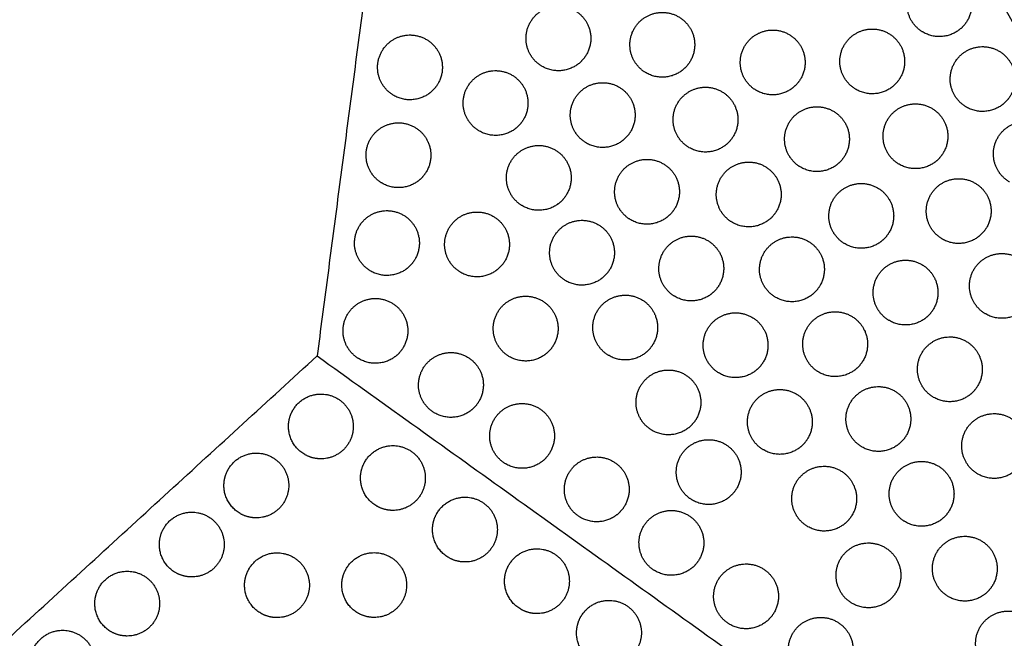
# Model space of a CAD drawing. Header units: millimetres. Extents: x -125 to 375, y 0 to 433.
# Tile 19 of 45: x -43 to 48, y 291 to 348. Entities that reach past the tile are written whole.
import ezdxf

# ---------------------------------------------------------------- set-up
doc = ezdxf.new("R2010")
doc.units = ezdxf.units.MM
doc.layers.add('Layer 01', color=18, linetype='Continuous', true_color=0x000000)

msp = doc.modelspace()

# ---------------------------------------------------------------- linework, layer by layer
at = {"layer": 'Layer 01'}
for points in [[(0, 433.013), (-62.5, 324.76), (-125, 216.506)], [(-125, 216.506, 76), (-62.5, 324.76, 76), (0, 433.013, 76)], [(0, 433.013, 76), (-7.61, 374.98, 81.5), (-15.22, 316.948, 87)], [(125, 216.506, 76), (62.5, 324.76, 76), (0, 433.013, 76)], [(-125, 216.506, 76), (-70.11, 266.727, 81.5), (-15.22, 316.948, 87)], [(-15.22, 316.948, 87), (54.89, 266.727, 81.5), (125, 216.506, 76)]]:
    msp.add_open_spline(points, degree=2, dxfattribs=at)
at = {"layer": 'Layer 01', "extrusion": (0.132203, 0.076328, 0.988279)}
for points in [[(39.782, 348.008, 77.243), (38.282, 350.606, 77.243), (40.88, 352.106, 76.78), (43.478, 353.606, 76.317), (44.978, 351.008, 76.317), (45.844, 349.508, 76.317), (44.978, 348.008, 76.548)], [(4.517, 344.846, 82.205), (3.017, 347.444, 82.205), (5.615, 348.944, 81.742), (8.213, 350.444, 81.278), (9.713, 347.846, 81.278), (10.579, 346.346, 81.278), (9.713, 344.846, 81.51)], [(14.133, 344.251, 80.965), (12.633, 346.849, 80.965), (15.232, 348.349, 80.501), (17.83, 349.849, 80.038), (19.33, 347.251, 80.038), (20.196, 345.751, 80.038), (19.33, 344.251, 80.27)], [(-9.222, 342.16, 84.25), (-10.722, 344.758, 84.25), (-8.124, 346.258, 83.787), (-5.526, 347.758, 83.324), (-4.026, 345.16, 83.324), (-3.16, 343.66, 83.324), (-4.026, 342.16, 83.555)], [(24.35, 342.617, 79.724), (22.85, 345.215, 79.724), (25.448, 346.715, 79.261), (28.046, 348.215, 78.797), (29.546, 345.617, 78.797), (30.412, 344.117, 78.797), (29.546, 342.617, 79.029)], [(33.566, 342.714, 78.484), (32.066, 345.312, 78.484), (34.664, 346.812, 78.02), (37.262, 348.312, 77.557), (38.762, 345.714, 77.557), (39.628, 344.214, 77.557), (38.762, 342.714, 77.789)], [(43.782, 341.08, 77.243), (42.282, 343.678, 77.243), (44.88, 345.178, 76.78), (47.478, 346.678, 76.317), (48.978, 344.08, 76.317), (49.844, 342.58, 76.317), (48.978, 341.08, 76.548)], [(-1.299, 338.86, 83.445), (-2.799, 341.458, 83.445), (-0.201, 342.958, 82.982), (2.397, 344.458, 82.519), (3.897, 341.86, 82.519), (4.763, 340.36, 82.519), (3.897, 338.86, 82.75)], [(8.617, 337.745, 82.205), (7.117, 340.343, 82.205), (9.715, 341.843, 81.742), (12.313, 343.343, 81.278), (13.813, 340.745, 81.278), (14.679, 339.245, 81.278), (13.813, 337.745, 81.51)], [(18.133, 337.323, 80.965), (16.633, 339.921, 80.965), (19.232, 341.421, 80.501), (21.83, 342.921, 80.038), (23.33, 340.323, 80.038), (24.196, 338.823, 80.038), (23.33, 337.323, 80.27)], [(28.45, 335.515, 79.724), (26.95, 338.113, 79.724), (29.548, 339.613, 79.261), (32.146, 341.113, 78.797), (33.646, 338.515, 78.797), (34.512, 337.015, 78.797), (33.646, 335.515, 79.029)], [(37.566, 335.786, 78.484), (36.066, 338.384, 78.484), (38.664, 339.884, 78.02), (41.262, 341.384, 77.557), (42.762, 338.786, 77.557), (43.628, 337.286, 77.557), (42.762, 335.786, 77.789)], [(-10.288, 334.03, 85.021), (-11.788, 336.628, 85.021), (-9.19, 338.128, 84.558), (-6.592, 339.628, 84.094), (-5.092, 337.03, 84.094), (-4.226, 335.53, 84.094), (-5.092, 334.03, 84.326)], [(47.782, 334.152, 77.243), (46.282, 336.75, 77.243), (48.88, 338.25, 76.78), (51.478, 339.75, 76.317), (52.978, 337.152, 76.317), (53.844, 335.652, 76.317), (52.978, 334.152, 76.548)], [(2.701, 331.932, 83.445), (1.201, 334.53, 83.445), (3.799, 336.03, 82.982), (6.397, 337.53, 82.519), (7.897, 334.932, 82.519), (8.763, 333.432, 82.519), (7.897, 331.932, 82.75)], [(12.717, 330.644, 82.205), (11.217, 333.242, 82.205), (13.815, 334.742, 81.742), (16.413, 336.242, 81.278), (17.913, 333.644, 81.278), (18.779, 332.144, 81.278), (17.913, 330.644, 81.51)], [(22.133, 330.395, 80.965), (20.633, 332.993, 80.965), (23.232, 334.493, 80.501), (25.83, 335.993, 80.038), (27.33, 333.395, 80.038), (28.196, 331.895, 80.038), (27.33, 330.395, 80.27)], [(32.55, 328.414, 79.724), (31.05, 331.012, 79.724), (33.648, 332.512, 79.261), (36.246, 334.012, 78.797), (37.746, 331.414, 78.797), (38.612, 329.914, 78.797), (37.746, 328.414, 79.029)], [(41.566, 328.858, 78.484), (40.066, 331.456, 78.484), (42.664, 332.956, 78.02), (45.262, 334.456, 77.557), (46.762, 331.858, 77.557), (47.628, 330.358, 77.557), (46.762, 328.858, 77.789)], [(-11.354, 325.899, 85.792), (-12.854, 328.497, 85.792), (-10.256, 329.997, 85.328), (-7.658, 331.497, 84.865), (-6.158, 328.899, 84.865), (-5.292, 327.399, 84.865), (-6.158, 325.899, 85.096)], [(-3.015, 325.772, 84.686), (-4.515, 328.37, 84.686), (-1.917, 329.87, 84.222), (0.681, 331.37, 83.759), (2.181, 328.772, 83.759), (3.047, 327.272, 83.759), (2.181, 325.772, 83.991)], [(6.701, 325.003, 83.445), (5.201, 327.601, 83.445), (7.799, 329.101, 82.982), (10.397, 330.601, 82.519), (11.897, 328.003, 82.519), (12.763, 326.503, 82.519), (11.897, 325.003, 82.75)], [(16.817, 323.542, 82.205), (15.317, 326.14, 82.205), (17.915, 327.64, 81.742), (20.513, 329.14, 81.278), (22.013, 326.542, 81.278), (22.879, 325.042, 81.278), (22.013, 323.542, 81.51)], [(26.133, 323.466, 80.965), (24.633, 326.065, 80.965), (27.232, 327.565, 80.501), (29.83, 329.065, 80.038), (31.33, 326.466, 80.038), (32.196, 324.966, 80.038), (31.33, 323.466, 80.27)], [(45.566, 321.93, 78.484), (44.066, 324.528, 78.484), (46.664, 326.028, 78.02), (49.262, 327.528, 77.557), (50.762, 324.93, 77.557), (51.628, 323.43, 77.557), (50.762, 321.93, 77.789)], [(36.65, 321.312, 79.724), (35.15, 323.91, 79.724), (37.748, 325.41, 79.261), (40.346, 326.91, 78.797), (41.846, 324.312, 78.797), (42.712, 322.812, 78.797), (41.846, 321.312, 79.029)], [(-12.42, 317.769, 86.562), (-13.92, 320.367, 86.562), (-11.322, 321.867, 86.099), (-8.724, 323.367, 85.635), (-7.224, 320.769, 85.635), (-6.358, 319.269, 85.635), (-7.224, 317.769, 85.867)], [(1.485, 317.978, 84.686), (-0.015, 320.576, 84.686), (2.583, 322.076, 84.222), (5.181, 323.576, 83.759), (6.681, 320.978, 83.759), (7.547, 319.478, 83.759), (6.681, 317.978, 83.991)], [(10.701, 318.075, 83.445), (9.201, 320.673, 83.445), (11.799, 322.173, 82.982), (14.397, 323.673, 82.519), (15.897, 321.075, 82.519), (16.763, 319.575, 82.519), (15.897, 318.075, 82.75)], [(20.917, 316.441, 82.205), (19.417, 319.039, 82.205), (22.015, 320.539, 81.742), (24.613, 322.039, 81.278), (26.113, 319.441, 81.278), (26.979, 317.941, 81.278), (26.113, 316.441, 81.51)], [(30.133, 316.538, 80.965), (28.633, 319.136, 80.965), (31.232, 320.636, 80.501), (33.83, 322.136, 80.038), (35.33, 319.538, 80.038), (36.196, 318.038, 80.038), (35.33, 316.538, 80.27)], [(40.75, 314.211, 79.724), (39.25, 316.809, 79.724), (41.848, 318.309, 79.261), (44.446, 319.809, 78.797), (45.946, 317.211, 78.797), (46.812, 315.711, 78.797), (45.946, 314.211, 79.029)], [(-5.429, 312.761, 86.014), (-6.929, 315.359, 86.014), (-4.331, 316.859, 85.55), (-1.733, 318.359, 85.087), (-0.233, 315.761, 85.087), (0.633, 314.261, 85.087), (-0.233, 312.761, 85.319)], [(14.701, 311.147, 83.445), (13.201, 313.745, 83.445), (15.799, 315.245, 82.982), (18.397, 316.745, 82.519), (19.897, 314.147, 82.519), (20.763, 312.647, 82.519), (19.897, 311.147, 82.75)], [(25.017, 309.339, 82.205), (23.517, 311.937, 82.205), (26.115, 313.437, 81.742), (28.713, 314.937, 81.278), (30.213, 312.339, 81.278), (31.079, 310.839, 81.278), (30.213, 309.339, 81.51)], [(34.133, 309.61, 80.965), (32.633, 312.208, 80.965), (35.232, 313.708, 80.501), (37.83, 315.208, 80.038), (39.33, 312.61, 80.038), (40.196, 311.11, 80.038), (39.33, 309.61, 80.27)], [(1.156, 308.044, 85.497), (-0.344, 310.642, 85.497), (2.254, 312.142, 85.034), (4.852, 313.642, 84.57), (6.352, 311.044, 84.57), (7.218, 309.544, 84.57), (6.352, 308.044, 84.802)], [(44.85, 307.11, 79.724), (43.35, 309.708, 79.724), (45.948, 311.208, 79.261), (48.546, 312.708, 78.797), (50.046, 310.11, 78.797), (50.912, 308.61, 78.797), (50.046, 307.11, 79.029)], [(18.426, 304.695, 83.445), (16.926, 307.293, 83.445), (19.524, 308.793, 82.982), (22.122, 310.293, 82.519), (23.622, 307.695, 82.519), (24.488, 306.195, 82.519), (23.622, 304.695, 82.75)], [(8.066, 303.094, 84.955), (6.566, 305.692, 84.955), (9.164, 307.192, 84.492), (11.762, 308.692, 84.028), (13.262, 306.094, 84.028), (14.128, 304.594, 84.028), (13.262, 303.094, 84.26)], [(38.133, 302.682, 80.965), (36.633, 305.28, 80.965), (39.232, 306.78, 80.501), (41.83, 308.28, 80.038), (43.33, 305.682, 80.038), (44.196, 304.182, 80.038), (43.33, 302.682, 80.27)], [(29.117, 302.238, 82.205), (27.617, 304.836, 82.205), (30.215, 306.336, 81.742), (32.813, 307.836, 81.278), (34.313, 305.238, 81.278), (35.179, 303.738, 81.278), (34.313, 302.238, 81.51)], [(14.976, 298.144, 84.413), (13.476, 300.742, 84.413), (16.074, 302.242, 83.949), (18.672, 303.742, 83.486), (20.172, 301.144, 83.486), (21.038, 299.644, 83.486), (20.172, 298.144, 83.718)], [(42.133, 295.754, 80.965), (40.633, 298.352, 80.965), (43.232, 299.852, 80.501), (45.83, 301.352, 80.038), (47.33, 298.754, 80.038), (48.196, 297.254, 80.038), (47.33, 295.754, 80.27)], [(33.217, 295.136, 82.205), (31.717, 297.735, 82.205), (34.315, 299.235, 81.742), (36.913, 300.735, 81.278), (38.413, 298.136, 81.278), (39.279, 296.636, 81.278), (38.413, 295.136, 81.51)], [(21.886, 293.194, 83.871), (20.386, 295.792, 83.871), (22.984, 297.292, 83.407), (25.583, 298.792, 82.944), (27.083, 296.194, 82.944), (27.949, 294.694, 82.944), (27.083, 293.194, 83.176)], [(28.796, 288.245, 83.329), (27.296, 290.843, 83.329), (29.895, 292.343, 82.865), (32.493, 293.843, 82.402), (33.993, 291.245, 82.402), (34.859, 289.745, 82.402), (33.993, 288.245, 82.634)], [(46.133, 288.825, 80.965), (44.633, 291.424, 80.965), (47.232, 292.924, 80.501), (49.83, 294.424, 80.038), (51.33, 291.825, 80.038), (52.196, 290.325, 80.038), (51.33, 288.825, 80.27)]]:
    msp.add_rational_spline(points, [1, 0.707106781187, 1, 0.707106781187, 1, 0.807007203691, 0.868347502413], degree=2, knots=[0, 0, 0, 6.035579, 6.035579, 12.071157, 12.071157, 16.048112, 16.048112, 16.048112], dxfattribs=at)
for points in [[(40.88, 346.91, 77.181), (40.184, 347.312, 77.243), (39.782, 348.008, 77.243)], [(15.232, 343.153, 80.903), (14.535, 343.555, 80.965), (14.133, 344.251, 80.965)], [(-8.124, 341.062, 84.188), (-8.82, 341.464, 84.25), (-9.222, 342.16, 84.25)], [(44.88, 339.982, 77.181), (44.184, 340.384, 77.243), (43.782, 341.08, 77.243)], [(19.232, 336.225, 80.903), (18.535, 336.627, 80.965), (18.133, 337.323, 80.965)], [(29.548, 334.417, 79.662), (28.852, 334.819, 79.724), (28.45, 335.515, 79.724)], [(38.664, 334.688, 78.422), (37.968, 335.09, 78.484), (37.566, 335.786, 78.484)], [(48.88, 333.053, 77.181), (48.184, 333.455, 77.243), (47.782, 334.152, 77.243)], [(3.799, 330.834, 83.383), (3.103, 331.235, 83.445), (2.701, 331.932, 83.445)], [(23.232, 329.297, 80.903), (22.535, 329.699, 80.965), (22.133, 330.395, 80.965)], [(33.648, 327.316, 79.662), (32.952, 327.718, 79.724), (32.55, 328.414, 79.724)], [(42.664, 327.76, 78.422), (41.968, 328.162, 78.484), (41.566, 328.858, 78.484)], [(-1.917, 324.674, 84.624), (-2.613, 325.076, 84.686), (-3.015, 325.772, 84.686)], [(7.799, 323.905, 83.383), (7.103, 324.307, 83.445), (6.701, 325.003, 83.445)], [(17.915, 322.444, 82.143), (17.219, 322.846, 82.205), (16.817, 323.542, 82.205)], [(27.232, 322.368, 80.903), (26.535, 322.77, 80.965), (26.133, 323.466, 80.965)], [(22.015, 315.343, 82.143), (21.319, 315.745, 82.205), (20.917, 316.441, 82.205)], [(31.232, 315.44, 80.903), (30.535, 315.842, 80.965), (30.133, 316.538, 80.965)], [(35.232, 308.512, 80.903), (34.535, 308.914, 80.965), (34.133, 309.61, 80.965)], [(45.948, 306.012, 79.662), (45.252, 306.413, 79.724), (44.85, 307.11, 79.724)], [(19.524, 303.597, 83.383), (18.828, 303.999, 83.445), (18.426, 304.695, 83.445)], [(9.164, 301.996, 84.893), (8.468, 302.398, 84.955), (8.066, 303.094, 84.955)], [(39.232, 301.584, 80.903), (38.535, 301.986, 80.965), (38.133, 302.682, 80.965)], [(16.074, 297.046, 84.351), (15.378, 297.448, 84.413), (14.976, 298.144, 84.413)], [(34.315, 294.038, 82.143), (33.619, 294.44, 82.205), (33.217, 295.136, 82.205)], [(22.984, 292.096, 83.809), (22.288, 292.498, 83.871), (21.886, 293.194, 83.871)]]:
    msp.add_rational_spline(points, [0.868347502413, 0.900099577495, 1], degree=2, dxfattribs=at)
at = {"layer": 'Layer 01', "extrusion": (-0.132203, -0.076328, -0.988279)}
for points in [[(44.978, 348.008, 76.548), (44.576, 347.312, 76.656), (43.88, 346.91, 76.78), (42.38, 346.044, 77.048), (40.88, 346.91, 77.181)], [(9.713, 344.846, 81.51), (9.311, 344.15, 81.618), (8.615, 343.748, 81.742), (7.115, 342.882, 82.009), (5.615, 343.748, 82.143)], [(19.33, 344.251, 80.27), (18.928, 343.555, 80.377), (18.232, 343.153, 80.501), (16.732, 342.287, 80.769), (15.232, 343.153, 80.903)], [(38.762, 342.714, 77.789), (38.36, 342.018, 77.896), (37.664, 341.616, 78.02), (36.164, 340.75, 78.288), (34.664, 341.616, 78.422)], [(-4.026, 342.16, 83.555), (-4.428, 341.464, 83.663), (-5.124, 341.062, 83.787), (-6.624, 340.196, 84.055), (-8.124, 341.062, 84.188)], [(29.546, 342.617, 79.029), (29.144, 341.92, 79.137), (28.448, 341.519, 79.261), (26.948, 340.653, 79.528), (25.448, 341.519, 79.662)], [(48.978, 341.08, 76.548), (48.576, 340.384, 76.656), (47.88, 339.982, 76.78), (46.38, 339.116, 77.048), (44.88, 339.982, 77.181)], [(3.897, 338.86, 82.75), (3.495, 338.164, 82.858), (2.799, 337.762, 82.982), (1.299, 336.896, 83.25), (-0.201, 337.762, 83.383)], [(13.813, 337.745, 81.51), (13.411, 337.049, 81.618), (12.715, 336.647, 81.742), (11.215, 335.781, 82.009), (9.715, 336.647, 82.143)], [(23.33, 337.323, 80.27), (22.928, 336.627, 80.377), (22.232, 336.225, 80.501), (20.732, 335.359, 80.769), (19.232, 336.225, 80.903)], [(33.646, 335.515, 79.029), (33.244, 334.819, 79.137), (32.548, 334.417, 79.261), (31.048, 333.551, 79.528), (29.548, 334.417, 79.662)], [(42.762, 335.786, 77.789), (42.36, 335.09, 77.896), (41.664, 334.688, 78.02), (40.164, 333.822, 78.288), (38.664, 334.688, 78.422)], [(-5.092, 334.03, 84.326), (-5.494, 333.333, 84.433), (-6.19, 332.931, 84.558), (-7.69, 332.065, 84.825), (-9.19, 332.931, 84.959)], [(7.897, 331.932, 82.75), (7.495, 331.235, 82.858), (6.799, 330.834, 82.982), (5.299, 329.968, 83.25), (3.799, 330.834, 83.383)], [(17.913, 330.644, 81.51), (17.511, 329.947, 81.618), (16.815, 329.545, 81.742), (15.315, 328.679, 82.009), (13.815, 329.545, 82.143)], [(27.33, 330.395, 80.27), (26.928, 329.699, 80.377), (26.232, 329.297, 80.501), (24.732, 328.431, 80.769), (23.232, 329.297, 80.903)], [(37.746, 328.414, 79.029), (37.344, 327.718, 79.137), (36.648, 327.316, 79.261), (35.148, 326.45, 79.528), (33.648, 327.316, 79.662)], [(46.762, 328.858, 77.789), (46.36, 328.162, 77.896), (45.664, 327.76, 78.02), (44.164, 326.894, 78.288), (42.664, 327.76, 78.422)], [(-6.158, 325.899, 85.096), (-6.56, 325.203, 85.204), (-7.256, 324.801, 85.328), (-8.756, 323.935, 85.596), (-10.256, 324.801, 85.729)], [(2.181, 325.772, 83.991), (1.779, 325.076, 84.098), (1.083, 324.674, 84.222), (-0.417, 323.808, 84.49), (-1.917, 324.674, 84.624)], [(11.897, 325.003, 82.75), (11.495, 324.307, 82.858), (10.799, 323.905, 82.982), (9.299, 323.039, 83.25), (7.799, 323.905, 83.383)], [(22.013, 323.542, 81.51), (21.611, 322.846, 81.618), (20.915, 322.444, 81.742), (19.415, 321.578, 82.009), (17.915, 322.444, 82.143)], [(31.33, 323.466, 80.27), (30.928, 322.77, 80.377), (30.232, 322.368, 80.501), (28.732, 321.502, 80.769), (27.232, 322.368, 80.903)], [(50.762, 321.93, 77.789), (50.36, 321.233, 77.896), (49.664, 320.832, 78.02), (48.164, 319.965, 78.288), (46.664, 320.832, 78.422)], [(41.846, 321.312, 79.029), (41.444, 320.616, 79.137), (40.748, 320.214, 79.261), (39.248, 319.348, 79.528), (37.748, 320.214, 79.662)], [(15.897, 318.075, 82.75), (15.495, 317.379, 82.858), (14.799, 316.977, 82.982), (13.299, 316.111, 83.25), (11.799, 316.977, 83.383)], [(-7.224, 317.769, 85.867), (-7.626, 317.073, 85.975), (-8.322, 316.671, 86.099), (-9.822, 315.805, 86.366), (-11.322, 316.671, 86.5)], [(6.681, 317.978, 83.991), (6.279, 317.281, 84.098), (5.583, 316.88, 84.222), (4.083, 316.014, 84.49), (2.583, 316.88, 84.624)], [(26.113, 316.441, 81.51), (25.711, 315.745, 81.618), (25.015, 315.343, 81.742), (23.515, 314.477, 82.009), (22.015, 315.343, 82.143)], [(35.33, 316.538, 80.27), (34.928, 315.842, 80.377), (34.232, 315.44, 80.501), (32.732, 314.574, 80.769), (31.232, 315.44, 80.903)], [(45.946, 314.211, 79.029), (45.544, 313.515, 79.137), (44.848, 313.113, 79.261), (43.348, 312.247, 79.528), (41.848, 313.113, 79.662)], [(-0.233, 312.761, 85.319), (-0.635, 312.065, 85.426), (-1.331, 311.663, 85.55), (-2.831, 310.797, 85.818), (-4.331, 311.663, 85.952)], [(19.897, 311.147, 82.75), (19.495, 310.451, 82.858), (18.799, 310.049, 82.982), (17.299, 309.183, 83.25), (15.799, 310.049, 83.383)], [(30.213, 309.339, 81.51), (29.811, 308.643, 81.618), (29.115, 308.241, 81.742), (27.615, 307.375, 82.009), (26.115, 308.241, 82.143)], [(39.33, 309.61, 80.27), (38.928, 308.914, 80.377), (38.232, 308.512, 80.501), (36.732, 307.646, 80.769), (35.232, 308.512, 80.903)], [(6.352, 308.044, 84.802), (5.95, 307.348, 84.909), (5.254, 306.946, 85.034), (3.754, 306.08, 85.301), (2.254, 306.946, 85.435)], [(50.046, 307.11, 79.029), (49.644, 306.413, 79.137), (48.948, 306.012, 79.261), (47.448, 305.145, 79.528), (45.948, 306.012, 79.662)], [(23.622, 304.695, 82.75), (23.22, 303.999, 82.858), (22.524, 303.597, 82.982), (21.024, 302.731, 83.25), (19.524, 303.597, 83.383)], [(13.262, 303.094, 84.26), (12.86, 302.398, 84.367), (12.164, 301.996, 84.492), (10.664, 301.13, 84.759), (9.164, 301.996, 84.893)], [(43.33, 302.682, 80.27), (42.928, 301.986, 80.377), (42.232, 301.584, 80.501), (40.732, 300.718, 80.769), (39.232, 301.584, 80.903)], [(34.313, 302.238, 81.51), (33.911, 301.542, 81.618), (33.215, 301.14, 81.742), (31.715, 300.274, 82.009), (30.215, 301.14, 82.143)], [(20.172, 298.144, 83.718), (19.771, 297.448, 83.825), (19.074, 297.046, 83.949), (17.574, 296.18, 84.217), (16.074, 297.046, 84.351)], [(47.33, 295.754, 80.27), (46.928, 295.058, 80.377), (46.232, 294.656, 80.501), (44.732, 293.79, 80.769), (43.232, 294.656, 80.903)], [(38.413, 295.136, 81.51), (38.011, 294.44, 81.618), (37.315, 294.038, 81.742), (35.815, 293.172, 82.009), (34.315, 294.038, 82.143)], [(27.083, 293.194, 83.176), (26.681, 292.498, 83.283), (25.984, 292.096, 83.407), (24.484, 291.23, 83.675), (22.984, 292.096, 83.809)]]:
    msp.add_rational_spline(points, [0.868347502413, 0.900099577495, 1, 0.807007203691, 0.868347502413], degree=2, knots=[16.048112, 16.048112, 16.048112, 18.106736, 18.106736, 21.596537, 21.596537, 21.596537], dxfattribs=at)
for points in [[(5.615, 343.748, 82.143), (4.919, 344.15, 82.205), (4.517, 344.846, 82.205)], [(34.664, 341.616, 78.422), (33.968, 342.018, 78.484), (33.566, 342.714, 78.484)], [(25.448, 341.519, 79.662), (24.752, 341.92, 79.724), (24.35, 342.617, 79.724)], [(-0.201, 337.762, 83.383), (-0.897, 338.164, 83.445), (-1.299, 338.86, 83.445)], [(9.715, 336.647, 82.143), (9.019, 337.049, 82.205), (8.617, 337.745, 82.205)], [(-9.19, 332.931, 84.959), (-9.886, 333.333, 85.021), (-10.288, 334.03, 85.021)], [(13.815, 329.545, 82.143), (13.119, 329.947, 82.205), (12.717, 330.644, 82.205)], [(-10.256, 324.801, 85.729), (-10.952, 325.203, 85.792), (-11.354, 325.899, 85.792)], [(46.664, 320.832, 78.422), (45.968, 321.233, 78.484), (45.566, 321.93, 78.484)], [(37.748, 320.214, 79.662), (37.052, 320.616, 79.724), (36.65, 321.312, 79.724)], [(11.799, 316.977, 83.383), (11.103, 317.379, 83.445), (10.701, 318.075, 83.445)], [(-11.322, 316.671, 86.5), (-12.018, 317.073, 86.562), (-12.42, 317.769, 86.562)], [(2.583, 316.88, 84.624), (1.887, 317.281, 84.686), (1.485, 317.978, 84.686)], [(41.848, 313.113, 79.662), (41.152, 313.515, 79.724), (40.75, 314.211, 79.724)], [(-4.331, 311.663, 85.952), (-5.027, 312.065, 86.014), (-5.429, 312.761, 86.014)], [(15.799, 310.049, 83.383), (15.103, 310.451, 83.445), (14.701, 311.147, 83.445)], [(26.115, 308.241, 82.143), (25.419, 308.643, 82.205), (25.017, 309.339, 82.205)], [(2.254, 306.946, 85.435), (1.558, 307.348, 85.497), (1.156, 308.044, 85.497)], [(30.215, 301.14, 82.143), (29.519, 301.542, 82.205), (29.117, 302.238, 82.205)], [(43.232, 294.656, 80.903), (42.535, 295.058, 80.965), (42.133, 295.754, 80.965)]]:
    msp.add_rational_spline(points, [0.868347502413, 0.900099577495, 1], degree=2, dxfattribs=at)
at = {"layer": 'Layer 01', "extrusion": (-3.78516e-15, -0.108866, 0.994056)}
msp.add_rational_spline([(-17.468, 311.923, 86.45), (-16.602, 313.423, 86.614), (-14.869, 313.423, 86.614), (-11.869, 313.423, 86.614), (-11.869, 310.423, 86.285), (-11.869, 307.423, 85.957), (-14.869, 307.423, 85.957)], [0.868347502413, 0.807007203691, 1, 0.707106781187, 1, 0.707106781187, 1], degree=2, knots=[5.529659, 5.529659, 5.529659, 9.49499, 9.49499, 15.512927, 15.512927, 21.530864, 21.530864, 21.530864], dxfattribs=at)
at = {"layer": 'Layer 01', "extrusion": (5.02309e-14, -0.108866, 0.994056)}
msp.add_rational_spline([(-16.369, 307.825, 86.001), (-17.869, 308.691, 86.096), (-17.869, 310.423, 86.285), (-17.869, 311.227, 86.374), (-17.468, 311.923, 86.45)], [0.868347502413, 0.807007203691, 1, 0.900099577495, 0.868347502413], degree=2, knots=[0, 0, 0, 3.477052, 3.477052, 5.529659, 5.529659, 5.529659], dxfattribs=at)
at = {"layer": 'Layer 01', "extrusion": (4.57373e-15, -0.108866, 0.994056)}
msp.add_rational_spline([(-10.801, 307.148, 85.927), (-9.935, 308.648, 86.091), (-8.203, 308.648, 86.091), (-5.203, 308.648, 86.091), (-5.203, 305.648, 85.763), (-5.203, 302.648, 85.434), (-8.203, 302.648, 85.434)], [0.868347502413, 0.807007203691, 1, 0.707106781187, 1, 0.707106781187, 1], degree=2, knots=[5.529659, 5.529659, 5.529659, 9.49499, 9.49499, 15.512927, 15.512927, 21.530864, 21.530864, 21.530864], dxfattribs=at)
at = {"layer": 'Layer 01', "extrusion": (-1.36585e-15, -0.108866, 0.994056)}
msp.add_rational_spline([(-23.444, 306.456, 85.851), (-22.578, 307.956, 86.015), (-20.846, 307.956, 86.015), (-17.846, 307.956, 86.015), (-17.846, 304.956, 85.687), (-17.846, 301.956, 85.358), (-20.846, 301.956, 85.358)], [0.868347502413, 0.807007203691, 1, 0.707106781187, 1, 0.707106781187, 1], degree=2, knots=[5.529659, 5.529659, 5.529659, 9.49499, 9.49499, 15.512927, 15.512927, 21.530864, 21.530864, 21.530864], dxfattribs=at)
at = {"layer": 'Layer 01', "extrusion": (-2.09223e-14, 0.108866, -0.994056)}
msp.add_rational_spline([(-14.869, 307.423, 85.957), (-15.673, 307.423, 85.957), (-16.369, 307.825, 86.001)], [1, 0.900099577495, 0.868347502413], degree=2, dxfattribs=at)
at = {"layer": 'Layer 01', "extrusion": (6.63727e-15, -0.108866, 0.994056)}
msp.add_rational_spline([(-9.703, 303.05, 85.478), (-11.203, 303.916, 85.573), (-11.203, 305.648, 85.763), (-11.203, 306.452, 85.851), (-10.801, 307.148, 85.927)], [0.868347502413, 0.807007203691, 1, 0.900099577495, 0.868347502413], degree=2, knots=[0, 0, 0, 3.477052, 3.477052, 5.529659, 5.529659, 5.529659], dxfattribs=at)
at = {"layer": 'Layer 01', "extrusion": (3.38023e-14, -0.108866, 0.994056)}
msp.add_rational_spline([(-22.346, 302.358, 85.402), (-23.846, 303.224, 85.497), (-23.846, 304.956, 85.687), (-23.846, 305.76, 85.775), (-23.444, 306.456, 85.851)], [0.868347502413, 0.807007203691, 1, 0.900099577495, 0.868347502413], degree=2, knots=[0, 0, 0, 3.477052, 3.477052, 5.529659, 5.529659, 5.529659], dxfattribs=at)
at = {"layer": 'Layer 01', "extrusion": (-2.00444e-14, 0.108866, -0.994056)}
msp.add_rational_spline([(-4.135, 302.373, 85.404), (-3.269, 303.873, 85.568), (-1.537, 303.873, 85.568), (1.463, 303.873, 85.568), (1.463, 300.873, 85.24), (1.463, 297.873, 84.911), (-1.537, 297.873, 84.911)], [0.868347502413, 0.807007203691, 1, 0.707106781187, 1, 0.707106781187, 1], degree=2, knots=[5.529659, 5.529659, 5.529659, 9.49499, 9.49499, 15.512927, 15.512927, 21.530864, 21.530864, 21.530864], dxfattribs=at)
at = {"layer": 'Layer 01', "extrusion": (-7.14668e-14, 0.108866, -0.994056)}
msp.add_rational_spline([(-8.203, 302.648, 85.434), (-9.007, 302.648, 85.434), (-9.703, 303.05, 85.478)], [1, 0.900099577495, 0.868347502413], degree=2, dxfattribs=at)
at = {"layer": 'Layer 01', "extrusion": (1.30605e-15, 0.108866, -0.994056)}
msp.add_rational_spline([(-29.42, 300.988, 85.252), (-28.554, 302.488, 85.416), (-26.822, 302.488, 85.416), (-23.822, 302.488, 85.416), (-23.822, 299.488, 85.088), (-23.822, 296.488, 84.759), (-26.822, 296.488, 84.759)], [0.868347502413, 0.807007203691, 1, 0.707106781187, 1, 0.707106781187, 1], degree=2, knots=[5.529659, 5.529659, 5.529659, 9.49499, 9.49499, 15.512927, 15.512927, 21.530864, 21.530864, 21.530864], dxfattribs=at)
at = {"layer": 'Layer 01', "extrusion": (6.71116e-14, 0.108866, -0.994056)}
msp.add_rational_spline([(-20.846, 301.956, 85.358), (-21.649, 301.956, 85.358), (-22.346, 302.358, 85.402)], [1, 0.900099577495, 0.868347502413], degree=2, dxfattribs=at)
at = {"layer": 'Layer 01', "extrusion": (4.69388e-15, -0.108866, 0.994056)}
msp.add_rational_spline([(-3.037, 298.275, 84.955), (-4.537, 299.141, 85.05), (-4.537, 300.873, 85.24), (-4.537, 301.677, 85.328), (-4.135, 302.373, 85.404)], [0.868347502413, 0.807007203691, 1, 0.900099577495, 0.868347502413], degree=2, knots=[0, 0, 0, 3.477052, 3.477052, 5.529659, 5.529659, 5.529659], dxfattribs=at)
at = {"layer": 'Layer 01', "extrusion": (4.3498e-14, -0.108866, 0.994056)}
msp.add_rational_spline([(-28.322, 296.89, 84.803), (-29.822, 297.756, 84.898), (-29.822, 299.488, 85.088), (-29.822, 300.292, 85.176), (-29.42, 300.988, 85.252)], [0.868347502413, 0.807007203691, 1, 0.900099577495, 0.868347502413], degree=2, knots=[0, 0, 0, 3.477052, 3.477052, 5.529659, 5.529659, 5.529659], dxfattribs=at)
at = {"layer": 'Layer 01', "extrusion": (-3.34287e-15, 0.108866, -0.994056)}
msp.add_rational_spline([(2.531, 297.598, 84.881), (3.397, 299.098, 85.045), (5.129, 299.098, 85.045), (8.129, 299.098, 85.045), (8.129, 296.098, 84.717), (8.129, 293.098, 84.388), (5.129, 293.098, 84.388)], [0.868347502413, 0.807007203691, 1, 0.707106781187, 1, 0.707106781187, 1], degree=2, knots=[5.529659, 5.529659, 5.529659, 9.49499, 9.49499, 15.512927, 15.512927, 21.530864, 21.530864, 21.530864], dxfattribs=at)
at = {"layer": 'Layer 01', "extrusion": (-4.21887e-15, -0.108866, 0.994056)}
msp.add_rational_spline([(-21.533, 297.224, 84.84), (-20.667, 298.724, 85.004), (-18.935, 298.724, 85.004), (-15.935, 298.724, 85.004), (-15.935, 295.724, 84.676), (-15.935, 292.724, 84.347), (-18.935, 292.724, 84.347)], [0.868347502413, 0.807007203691, 1, 0.707106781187, 1, 0.707106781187, 1], degree=2, knots=[5.529659, 5.529659, 5.529659, 9.49499, 9.49499, 15.512927, 15.512927, 21.530864, 21.530864, 21.530864], dxfattribs=at)
at = {"layer": 'Layer 01', "extrusion": (-2.98526e-15, 0.108866, -0.994056)}
msp.add_rational_spline([(-12.533, 297.239, 84.842), (-11.667, 298.739, 85.006), (-9.935, 298.739, 85.006), (-6.935, 298.739, 85.006), (-6.935, 295.739, 84.677), (-6.935, 292.739, 84.349), (-9.935, 292.739, 84.349)], [0.868347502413, 0.807007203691, 1, 0.707106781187, 1, 0.707106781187, 1], degree=2, knots=[5.529659, 5.529659, 5.529659, 9.49499, 9.49499, 15.512927, 15.512927, 21.530864, 21.530864, 21.530864], dxfattribs=at)
at = {"layer": 'Layer 01', "extrusion": (5.1708e-14, 0.108866, -0.994056)}
msp.add_rational_spline([(-1.537, 297.873, 84.911), (-2.341, 297.873, 84.911), (-3.037, 298.275, 84.955)], [1, 0.900099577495, 0.868347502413], degree=2, dxfattribs=at)
at = {"layer": 'Layer 01', "extrusion": (1.59932e-14, -0.108866, 0.994056)}
msp.add_rational_spline([(-20.435, 293.126, 84.391), (-21.935, 293.992, 84.486), (-21.935, 295.724, 84.676), (-21.935, 296.528, 84.764), (-21.533, 297.224, 84.84)], [0.868347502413, 0.807007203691, 1, 0.900099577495, 0.868347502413], degree=2, knots=[0, 0, 0, 3.477052, 3.477052, 5.529659, 5.529659, 5.529659], dxfattribs=at)
at = {"layer": 'Layer 01', "extrusion": (-4.56113e-14, -0.108866, 0.994056)}
msp.add_rational_spline([(-11.435, 293.141, 84.393), (-12.935, 294.007, 84.488), (-12.935, 295.739, 84.677), (-12.935, 296.543, 84.765), (-12.533, 297.239, 84.842)], [0.868347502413, 0.807007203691, 1, 0.900099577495, 0.868347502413], degree=2, knots=[0, 0, 0, 3.477052, 3.477052, 5.529659, 5.529659, 5.529659], dxfattribs=at)
at = {"layer": 'Layer 01', "extrusion": (1.11612e-14, -0.108866, 0.994056)}
msp.add_rational_spline([(3.629, 293.5, 84.432), (2.129, 294.366, 84.527), (2.129, 296.098, 84.717), (2.129, 296.902, 84.805), (2.531, 297.598, 84.881)], [0.868347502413, 0.807007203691, 1, 0.900099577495, 0.868347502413], degree=2, knots=[0, 0, 0, 3.477052, 3.477052, 5.529659, 5.529659, 5.529659], dxfattribs=at)
at = {"layer": 'Layer 01', "extrusion": (-1.94611e-14, 0.108866, -0.994056)}
msp.add_rational_spline([(-35.396, 295.52, 84.653), (-34.53, 297.02, 84.818), (-32.798, 297.02, 84.818), (-29.798, 297.02, 84.818), (-29.798, 294.02, 84.489), (-29.798, 291.02, 84.161), (-32.798, 291.02, 84.161)], [0.868347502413, 0.807007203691, 1, 0.707106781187, 1, 0.707106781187, 1], degree=2, knots=[5.529659, 5.529659, 5.529659, 9.49499, 9.49499, 15.512927, 15.512927, 21.530864, 21.530864, 21.530864], dxfattribs=at)
at = {"layer": 'Layer 01', "extrusion": (-8.13409e-14, 0.108866, -0.994056)}
msp.add_rational_spline([(-26.822, 296.488, 84.759), (-27.626, 296.488, 84.759), (-28.322, 296.89, 84.803)], [1, 0.900099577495, 0.868347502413], degree=2, dxfattribs=at)
at = {"layer": 'Layer 01', "extrusion": (-3.02872e-14, -0.108866, 0.994056)}
msp.add_rational_spline([(-34.298, 291.422, 84.205), (-35.798, 292.288, 84.299), (-35.798, 294.02, 84.489), (-35.798, 294.824, 84.577), (-35.396, 295.52, 84.653)], [0.868347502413, 0.807007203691, 1, 0.900099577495, 0.868347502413], degree=2, knots=[0, 0, 0, 3.477052, 3.477052, 5.529659, 5.529659, 5.529659], dxfattribs=at)
at = {"layer": 'Layer 01', "extrusion": (-7.14561e-14, 0.108866, -0.994056)}
msp.add_rational_spline([(5.129, 293.098, 84.388), (4.325, 293.098, 84.388), (3.629, 293.5, 84.432)], [1, 0.900099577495, 0.868347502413], degree=2, dxfattribs=at)
at = {"layer": 'Layer 01', "extrusion": (0, 0.108866, -0.994056)}
msp.add_rational_spline([(9.197, 292.823, 84.358), (10.063, 294.323, 84.522), (11.795, 294.323, 84.522), (14.795, 294.323, 84.522), (14.795, 291.323, 84.194), (14.795, 288.323, 83.865), (11.795, 288.323, 83.865)], [0.868347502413, 0.807007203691, 1, 0.707106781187, 1, 0.707106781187, 1], degree=2, knots=[5.529659, 5.529659, 5.529659, 9.49499, 9.49499, 15.512927, 15.512927, 21.530864, 21.530864, 21.530864], dxfattribs=at)
at = {"layer": 'Layer 01', "extrusion": (-1.32152e-14, 0.108866, -0.994056)}
msp.add_rational_spline([(-18.935, 292.724, 84.347), (-19.739, 292.724, 84.347), (-20.435, 293.126, 84.391)], [1, 0.900099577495, 0.868347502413], degree=2, dxfattribs=at)
at = {"layer": 'Layer 01', "extrusion": (-4.83669e-14, 0.108866, -0.994056)}
msp.add_rational_spline([(-9.935, 292.739, 84.349), (-10.739, 292.739, 84.349), (-11.435, 293.141, 84.393)], [1, 0.900099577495, 0.868347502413], degree=2, dxfattribs=at)
at = {"layer": 'Layer 01', "extrusion": (2.84606e-15, -0.108866, 0.994056)}
msp.add_rational_spline([(10.295, 288.725, 83.909), (8.795, 289.591, 84.004), (8.795, 291.323, 84.194), (8.795, 292.127, 84.282), (9.197, 292.823, 84.358)], [0.868347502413, 0.807007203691, 1, 0.900099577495, 0.868347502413], degree=2, knots=[0, 0, 0, 3.477052, 3.477052, 5.529659, 5.529659, 5.529659], dxfattribs=at)
at = {"layer": 'Layer 01', "extrusion": (3.94287e-16, -0.108866, 0.994056)}
msp.add_rational_spline([(-41.372, 290.053, 84.055), (-40.506, 291.553, 84.219), (-38.774, 291.553, 84.219), (-35.774, 291.553, 84.219), (-35.774, 288.553, 83.89), (-35.774, 285.553, 83.562), (-38.774, 285.553, 83.562)], [0.868347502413, 0.807007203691, 1, 0.707106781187, 1, 0.707106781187, 1], degree=2, knots=[5.529659, 5.529659, 5.529659, 9.49499, 9.49499, 15.512927, 15.512927, 21.530864, 21.530864, 21.530864], dxfattribs=at)
at = {"layer": 'Layer 01', "extrusion": (6.71009e-14, 0.108866, -0.994056)}
msp.add_rational_spline([(-32.798, 291.02, 84.161), (-33.602, 291.02, 84.161), (-34.298, 291.422, 84.205)], [1, 0.900099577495, 0.868347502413], degree=2, dxfattribs=at)

doc.saveas('drawing.dxf')
